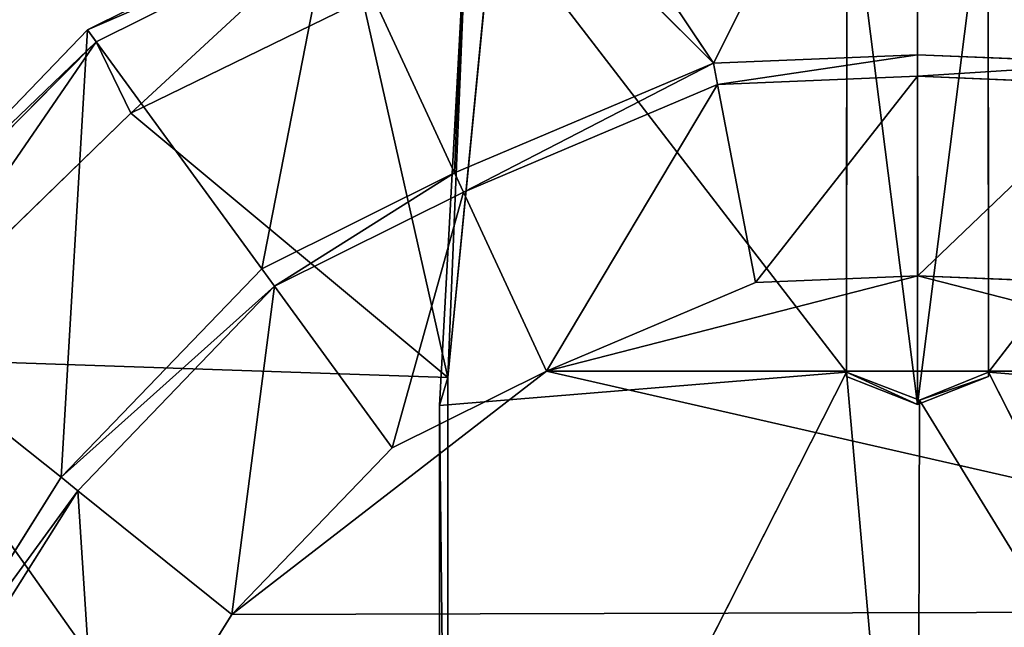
# Model space of a CAD drawing. Extents: x 0 to 22.9, y 0 to 20.5.
# Tile 129 of 233: x 14.269 to 14.843, y 2.323 to 2.677. Entities that reach past the tile are written whole.
import ezdxf

# ---------------------------------------------------------------- set-up
doc = ezdxf.new("R2010")
doc.units = 0
doc.header["$MEASUREMENT"] = 0
doc.layers.get('0').update_dxf_attribs({"color": 13, "linetype": 'CONTINUOUS'})
doc.layers.add('GALVANIZED_METAL', color=252, linetype='CONTINUOUS')
doc.layers.add('STAINLESS_STEEL', color=251, linetype='CONTINUOUS')

# ---------------------------------------------------------------- blocks, each defined once
blk = doc.blocks.new('NGM5458UC_TRADECAD_DXF')
at = {"layer": 'STAINLESS_STEEL', "color": 0}
for p, q in [((14.7926, 2.8881, 2.2887), (14.7926, 2.6564, 2.2887)), ((14.7926, 2.8881, 2.2887), (14.7926, 2.6564, 2.2887)), ((14.6736, 2.6515, 2.2887), (14.5378, 2.8546, 2.2887)), ((14.6736, 2.6515, 2.2887), (14.5378, 2.8546, 2.2887)), ((14.5312, 2.7938, 2.2887), (14.6736, 2.6515, 2.2887)), ((14.5312, 2.7938, 2.2887), (14.6736, 2.6515, 2.2887)), ((14.7514, 2.7802, 3.2786), (14.7512, 2.4714, 3.2787)), ((14.7514, 2.7802, 3.2786), (14.7512, 2.4714, 3.2787)), ((14.834, 2.4714, 3.2787), (14.8338, 2.7802, 3.2786)), ((14.834, 2.4714, 3.2787), (14.8338, 2.7802, 3.2786)), ((14.7512, 2.4689, 3.2791), (14.7514, 2.7776, 3.279)), ((14.7512, 2.4689, 3.2791), (14.7514, 2.7776, 3.279)), ((14.7926, 2.4526, 3.2791), (14.7926, 2.7776, 3.279)), ((14.7926, 2.4526, 3.2791), (14.7926, 2.7776, 3.279)), ((14.8338, 2.7776, 3.279), (14.834, 2.4689, 3.2791)), ((14.8338, 2.7776, 3.279), (14.834, 2.4689, 3.2791)), ((14.5139, 2.452, 3.2789), (14.5305, 2.7579, 3.2786)), ((14.5139, 2.452, 3.2789), (14.5305, 2.7579, 3.2786)), ((14.4513, 2.7418, 2.2887), (14.3085, 2.6709, 2.2887)), ((14.4513, 2.7418, 2.2887), (14.3085, 2.6709, 2.2887)), ((14.5226, 2.5875, 2.2887), (14.4513, 2.7418, 2.2887)), ((14.5226, 2.5875, 2.2887), (14.4513, 2.7418, 2.2887)), ((14.455, 2.7342, 2.502), (14.3137, 2.6639, 2.502)), ((14.455, 2.7342, 2.502), (14.3137, 2.6639, 2.502)), ((14.5187, 2.4683, 2.5423), (14.5449, 2.7361, 2.5423)), ((14.5187, 2.4683, 2.5423), (14.5449, 2.7361, 2.5423)), ((14.4692, 2.6882, 2.5423), (14.3338, 2.6224, 2.5423)), ((14.4692, 2.6882, 2.5423), (14.3338, 2.6224, 2.5423)), ((14.3085, 2.6709, 2.2887), (14.1597, 2.5163, 2.2887)), ((14.3085, 2.6709, 2.2887), (14.1597, 2.5163, 2.2887)), ((14.3085, 2.6709, 2.2887), (14.4102, 2.5317, 2.2887)), ((14.3085, 2.6709, 2.2887), (14.4102, 2.5317, 2.2887)), ((14.3137, 2.6639, 2.502), (14.3085, 2.6709, 2.2887)), ((14.3137, 2.6639, 2.502), (14.3085, 2.6709, 2.2887)), ((14.3137, 2.6639, 2.502), (14.1619, 2.5113, 2.502)), ((14.3137, 2.6639, 2.502), (14.1619, 2.5113, 2.502)), ((14.3137, 2.6639, 2.502), (14.3338, 2.6224, 2.5423)), ((14.3137, 2.6639, 2.502), (14.3338, 2.6224, 2.5423)), ((14.7926, 2.6564, 2.2887), (14.6736, 2.6515, 2.2887)), ((14.7926, 2.6564, 2.2887), (14.6736, 2.6515, 2.2887)), ((14.9117, 2.6515, 2.2887), (14.7926, 2.6564, 2.2887)), ((14.7926, 2.6564, 2.2887), (14.7926, 2.6439, 2.1752)), ((14.7926, 2.6564, 2.2887), (14.7926, 2.6439, 2.1752)), ((14.9117, 2.6515, 2.2887), (14.7926, 2.6564, 2.2887)), ((14.6736, 2.6515, 2.2887), (14.5226, 2.5875, 2.2887)), ((14.6736, 2.6515, 2.2887), (14.5226, 2.5875, 2.2887)), ((14.6736, 2.6515, 2.2887), (14.6759, 2.639, 2.1752)), ((14.6736, 2.6515, 2.2887), (14.6759, 2.639, 2.1752)), ((14.6759, 2.639, 2.1752), (14.7926, 2.6439, 2.1752)), ((14.6759, 2.639, 2.1752), (14.7926, 2.6439, 2.1752)), ((14.6759, 2.639, 2.111), (14.7926, 2.6439, 2.111)), ((14.6759, 2.639, 2.111), (14.7926, 2.6439, 2.111)), ((14.7926, 2.6439, 2.1752), (14.9094, 2.639, 2.1752)), ((14.7926, 2.6439, 2.111), (14.7926, 2.6439, 2.1752)), ((14.7926, 2.6439, 2.1752), (14.9094, 2.639, 2.1752)), ((14.7926, 2.6439, 2.111), (14.7926, 2.6439, 2.1752)), ((14.7926, 2.6439, 2.111), (14.9094, 2.639, 2.111)), ((14.7927, 2.5276, 2.111), (14.7926, 2.6439, 2.111)), ((14.7926, 2.6439, 2.111), (14.9094, 2.639, 2.111)), ((14.7927, 2.5276, 2.111), (14.7926, 2.6439, 2.111)), ((14.6759, 2.639, 2.1752), (14.5278, 2.5763, 2.1752)), ((14.5278, 2.5763, 2.111), (14.6759, 2.639, 2.111)), ((14.6759, 2.639, 2.1752), (14.5278, 2.5763, 2.1752)), ((14.5278, 2.5763, 2.111), (14.6759, 2.639, 2.111)), ((14.6759, 2.639, 2.111), (14.6759, 2.639, 2.1752)), ((14.6759, 2.639, 2.111), (14.6759, 2.639, 2.1752)), ((14.6982, 2.5237, 2.111), (14.6759, 2.639, 2.111)), ((14.6982, 2.5237, 2.111), (14.6759, 2.639, 2.111)), ((14.3338, 2.6224, 2.5423), (14.1869, 2.4796, 2.5423)), ((14.3338, 2.6224, 2.5423), (14.1869, 2.4796, 2.5423)), ((14.3338, 2.6224, 2.5423), (14.5187, 2.4683, 2.5423)), ((14.3338, 2.6224, 2.5423), (14.5187, 2.4683, 2.5423)), ((14.5226, 2.5875, 2.2887), (14.4102, 2.5317, 2.2887)), ((14.5226, 2.5875, 2.2887), (14.4102, 2.5317, 2.2887)), ((14.5278, 2.5763, 2.1752), (14.5226, 2.5875, 2.2887)), ((14.5278, 2.5763, 2.1752), (14.5226, 2.5875, 2.2887)), ((14.4176, 2.5216, 2.1752), (14.5278, 2.5763, 2.1752)), ((14.4176, 2.5216, 2.1752), (14.5278, 2.5763, 2.1752)), ((14.4176, 2.5216, 2.111), (14.5278, 2.5763, 2.111)), ((14.4176, 2.5216, 2.111), (14.5278, 2.5763, 2.111)), ((14.5278, 2.5763, 2.1752), (14.5278, 2.5763, 2.111)), ((14.5278, 2.5763, 2.1752), (14.5278, 2.5763, 2.111)), ((14.5278, 2.5763, 2.111), (14.5762, 2.472, 2.111)), ((14.5278, 2.5763, 2.111), (14.5762, 2.472, 2.111)), ((14.4102, 2.5317, 2.2887), (14.2932, 2.4102, 2.2887)), ((14.4102, 2.5317, 2.2887), (14.2932, 2.4102, 2.2887)), ((14.4102, 2.5317, 2.2887), (14.4176, 2.5216, 2.1752)), ((14.4102, 2.5317, 2.2887), (14.4176, 2.5216, 2.1752)), ((14.7927, 2.5276, 1.9061), (14.5762, 2.472, 1.9061)), ((14.7927, 2.5276, 1.9061), (14.5762, 2.472, 1.9061)), ((14.7927, 2.5276, 2.111), (14.6982, 2.5237, 2.111)), ((14.6982, 2.5237, 1.9061), (14.7927, 2.5276, 1.9061)), ((14.7927, 2.5276, 2.111), (14.6982, 2.5237, 2.111)), ((14.6982, 2.5237, 1.9061), (14.7927, 2.5276, 1.9061)), ((14.7927, 2.5276, 1.9061), (14.7927, 2.5276, 2.111)), ((14.8872, 2.5237, 2.111), (14.7927, 2.5276, 2.111)), ((14.7927, 2.5276, 1.9061), (14.7927, 2.5276, 2.111)), ((14.7927, 2.5276, 1.9061), (14.8872, 2.5237, 1.9061)), ((14.8872, 2.5237, 2.111), (14.7927, 2.5276, 2.111)), ((14.7927, 2.5276, 1.9061), (14.8872, 2.5237, 1.9061)), ((14.4176, 2.5216, 2.1752), (14.3029, 2.4024, 2.1752)), ((14.3029, 2.4024, 2.111), (14.4176, 2.5216, 2.111)), ((14.4176, 2.5216, 2.1752), (14.3029, 2.4024, 2.1752)), ((14.3029, 2.4024, 2.111), (14.4176, 2.5216, 2.111)), ((14.4176, 2.5216, 2.111), (14.4176, 2.5216, 2.1752)), ((14.4176, 2.5216, 2.111), (14.4176, 2.5216, 2.1752)), ((14.4863, 2.4274, 2.111), (14.4176, 2.5216, 2.111)), ((14.4863, 2.4274, 2.111), (14.4176, 2.5216, 2.111)), ((14.6982, 2.5237, 2.111), (14.5762, 2.472, 2.111)), ((14.5762, 2.472, 1.9061), (14.6982, 2.5237, 1.9061)), ((14.6982, 2.5237, 2.111), (14.5762, 2.472, 2.111)), ((14.5762, 2.472, 1.9061), (14.6982, 2.5237, 1.9061)), ((14.6982, 2.5237, 1.9061), (14.6982, 2.5237, 2.111)), ((14.6982, 2.5237, 1.9061), (14.6982, 2.5237, 2.111)), ((14.2932, 2.4102, 2.2887), (14.1597, 2.5163, 2.2887)), ((14.2932, 2.4102, 2.2887), (14.1597, 2.5163, 2.2887)), ((14.1869, 2.4796, 2.5423), (14.5187, 2.4683, 2.5423)), ((14.1869, 2.4796, 2.5423), (14.5187, 2.4683, 2.5423)), ((14.3928, 2.3302, 1.9061), (14.5762, 2.472, 1.9061)), ((14.3928, 2.3302, 1.9061), (14.5762, 2.472, 1.9061)), ((14.5762, 2.472, 2.111), (14.4863, 2.4274, 2.111)), ((14.4863, 2.4274, 1.9061), (14.5762, 2.472, 1.9061)), ((14.5762, 2.472, 2.111), (14.4863, 2.4274, 2.111)), ((14.4863, 2.4274, 1.9061), (14.5762, 2.472, 1.9061)), ((14.7512, 2.4714, 3.2787), (14.5139, 2.452, 3.2789)), ((14.5139, 2.0037, 3.2786), (14.7512, 2.4714, 3.2787)), ((14.7512, 2.4714, 3.2787), (14.5139, 2.452, 3.2789)), ((14.5139, 2.0037, 3.2786), (14.7512, 2.4714, 3.2787)), ((14.5762, 2.472, 1.9061), (14.5762, 2.472, 2.111)), ((14.5762, 2.472, 1.9061), (14.5762, 2.472, 2.111)), ((14.5762, 2.472, 1.9061), (15.0092, 2.472, 1.9061)), ((14.5762, 2.472, 1.9061), (15.0092, 2.472, 1.9061)), ((14.7512, 2.4714, 3.2787), (14.7937, 2.4551, 3.2787)), ((14.7512, 2.4689, 3.2791), (14.7512, 2.4714, 3.2787)), ((14.7512, 2.4689, 3.2791), (14.7512, 2.4714, 3.2787)), ((14.7512, 2.4714, 3.2787), (14.7937, 2.4551, 3.2787)), ((14.7937, 2.4551, 3.2787), (14.834, 2.4714, 3.2787)), ((14.7937, 2.4551, 3.2787), (14.834, 2.4714, 3.2787)), ((15.0713, 2.452, 3.2789), (14.834, 2.4714, 3.2787)), ((14.834, 2.4714, 3.2787), (15.0713, 2.0037, 3.2786)), ((15.0713, 2.452, 3.2789), (14.834, 2.4714, 3.2787)), ((14.834, 2.4714, 3.2787), (15.0713, 2.0037, 3.2786)), ((14.834, 2.4689, 3.2791), (14.834, 2.4714, 3.2787)), ((14.834, 2.4689, 3.2791), (14.834, 2.4714, 3.2787)), ((14.5187, 2.4683, 2.5423), (14.5139, 2.452, 3.2789)), ((14.5187, 2.4683, 2.5423), (14.5139, 2.452, 3.2789)), ((14.5187, 2.0106, 2.5423), (14.5187, 2.4683, 2.5423)), ((14.5187, 2.0106, 2.5423), (14.5187, 2.4683, 2.5423)), ((14.7926, 2.4526, 3.2791), (14.7512, 2.4689, 3.2791)), ((14.7926, 2.4526, 3.2791), (14.7512, 2.4689, 3.2791)), ((14.834, 2.4689, 3.2791), (14.7926, 2.4526, 3.2791)), ((14.834, 2.4689, 3.2791), (14.7926, 2.4526, 3.2791)), ((14.5139, 2.452, 3.2789), (14.5139, 2.0037, 3.2786)), ((14.5139, 2.452, 3.2789), (14.5139, 2.0037, 3.2786)), ((14.7937, 2.4551, 3.2787), (14.7926, 2.0037, 3.2785)), ((14.7937, 2.4551, 3.2787), (14.7926, 2.0037, 3.2785)), ((14.7937, 2.4551, 3.2787), (14.7926, 2.4526, 3.2791)), ((14.7937, 2.4551, 3.2787), (14.7926, 2.4526, 3.2791)), ((14.4863, 2.4274, 2.111), (14.3928, 2.3302, 2.111)), ((14.3928, 2.3302, 1.9061), (14.4863, 2.4274, 1.9061)), ((14.4863, 2.4274, 2.111), (14.3928, 2.3302, 2.111)), ((14.3928, 2.3302, 1.9061), (14.4863, 2.4274, 1.9061)), ((14.4863, 2.4274, 1.9061), (14.4863, 2.4274, 2.111)), ((14.4863, 2.4274, 1.9061), (14.4863, 2.4274, 2.111)), ((14.2932, 2.4102, 2.2887), (14.197, 2.2574, 2.2887)), ((14.2932, 2.4102, 2.2887), (14.197, 2.2574, 2.2887)), ((14.3029, 2.4024, 2.1752), (14.2932, 2.4102, 2.2887)), ((14.3029, 2.4024, 2.1752), (14.2932, 2.4102, 2.2887)), ((14.3029, 2.4024, 2.1752), (14.2085, 2.2526, 2.1752)), ((14.2085, 2.2526, 2.111), (14.3029, 2.4024, 2.111)), ((14.3029, 2.4024, 2.1752), (14.2085, 2.2526, 2.1752)), ((14.2085, 2.2526, 2.111), (14.3029, 2.4024, 2.111)), ((14.3029, 2.4024, 2.111), (14.3029, 2.4024, 2.1752)), ((14.3029, 2.4024, 2.111), (14.3029, 2.4024, 2.1752)), ((14.3029, 2.4024, 2.111), (14.3928, 2.3302, 2.111)), ((14.3029, 2.4024, 2.111), (14.3928, 2.3302, 2.111)), ((15.189, 2.3323, 1.9061), (14.3928, 2.3302, 1.9061)), ((15.189, 2.3323, 1.9061), (14.3928, 2.3302, 1.9061)), ((14.3928, 2.3302, 2.111), (14.3155, 2.2074, 2.111)), ((14.3155, 2.2074, 1.9061), (14.3928, 2.3302, 1.9061)), ((14.3928, 2.3302, 2.111), (14.3155, 2.2074, 2.111)), ((14.3155, 2.2074, 1.9061), (14.3928, 2.3302, 1.9061)), ((14.3928, 2.3302, 1.9061), (14.3928, 2.3302, 2.111)), ((14.3928, 2.3302, 1.9061), (14.3928, 2.3302, 2.111))]:
    blk.add_line(p, q, dxfattribs=at)
at = {"layer": 'GALVANIZED_METAL', "color": 0}
mesh = blk.add_polyface(dxfattribs=at)
corners = [(22.2899, 0.579), (0.6671, 18.884), (0.6671, 0.9145), (22.2899, 18.884)]
mesh.append_faces([[corners[k] for k in face] for face in [(0, 1, 2), (1, 0, 3)]], dxfattribs={"vtx0": -1, "color": 0})
at = {"layer": 'STAINLESS_STEEL', "color": 0}
mesh = blk.add_polyface(dxfattribs=at)
corners = [(0.5938, 3.4716, 1.9807), (22.8256, 0.0815, 1.9807), (0.0798, 0.0797, 1.9807), (22.5087, 3.4716, 1.9807)]
mesh.append_faces([[corners[k] for k in face] for face in [(0, 1, 2), (1, 0, 3)]], dxfattribs={"vtx0": -1, "color": 0})
mesh = blk.add_polyface(dxfattribs=at)
corners = [(14.6736, 2.6515, 2.2887), (14.7926, 2.8881, 2.2887), (14.5378, 2.8546, 2.2887), (14.7926, 2.6564, 2.2887)]
mesh.append_faces([[corners[k] for k in face] for face in [(0, 1, 2), (1, 0, 3)]], dxfattribs={"vtx0": -1, "color": 0})
mesh = blk.add_polyface(dxfattribs=at)
corners = [(14.9117, 2.6515, 2.2887), (14.7926, 2.8881, 2.2887), (14.7926, 2.6564, 2.2887), (15.0474, 2.8546, 2.2887)]
mesh.append_faces([[corners[k] for k in face] for face in [(0, 1, 2), (1, 0, 3)]], dxfattribs={"vtx0": -1, "color": 0})
mesh = blk.add_polyface(dxfattribs=at)
corners = [(14.6736, 2.6515, 2.2887), (14.5378, 2.8546, 2.2887), (14.5312, 2.7938, 2.2887)]
mesh.append_faces([[corners[k] for k in face] for face in [(0, 1, 2)]], dxfattribs={"color": 0})
mesh = blk.add_polyface(dxfattribs=at)
corners = [(14.5226, 2.5875, 2.2887), (14.5312, 2.7938, 2.2887), (14.4513, 2.7418, 2.2887), (14.6736, 2.6515, 2.2887)]
mesh.append_faces([[corners[k] for k in face] for face in [(0, 1, 2), (1, 0, 3)]], dxfattribs={"vtx0": -1, "color": 0})
mesh = blk.add_polyface(dxfattribs=at)
corners = [(14.5305, 2.7579, 3.2786), (14.7512, 2.4714, 3.2787), (14.5139, 2.452, 3.2789), (14.7514, 2.7802, 3.2786)]
mesh.append_faces([[corners[k] for k in face] for face in [(0, 1, 2), (1, 0, 3)]], dxfattribs={"vtx0": -1, "color": 0})
mesh = blk.add_polyface(dxfattribs=at)
corners = [(14.7512, 2.4714, 3.2787), (14.7514, 2.7776, 3.279), (14.7512, 2.4689, 3.2791), (14.7514, 2.7802, 3.2786)]
mesh.append_faces([[corners[k] for k in face] for face in [(0, 1, 2), (1, 0, 3)]], dxfattribs={"vtx0": -1, "color": 0})
mesh = blk.add_polyface(dxfattribs=at)
corners = [(15.0547, 2.7579, 3.2786), (14.834, 2.4714, 3.2787), (14.8338, 2.7802, 3.2786), (15.0713, 2.452, 3.2789)]
mesh.append_faces([[corners[k] for k in face] for face in [(0, 1, 2), (1, 0, 3)]], dxfattribs={"vtx0": -1, "color": 0})
mesh = blk.add_polyface(dxfattribs=at)
corners = [(14.8338, 2.7776, 3.279), (14.834, 2.4714, 3.2787), (14.834, 2.4689, 3.2791), (14.8338, 2.7802, 3.2786)]
mesh.append_faces([[corners[k] for k in face] for face in [(0, 1, 2), (1, 0, 3)]], dxfattribs={"vtx0": -1, "color": 0})
mesh = blk.add_polyface(dxfattribs=at)
corners = [(14.7514, 2.7776, 3.279), (14.7926, 2.4526, 3.2791), (14.7512, 2.4689, 3.2791), (14.7926, 2.7776, 3.279)]
mesh.append_faces([[corners[k] for k in face] for face in [(0, 1, 2), (1, 0, 3)]], dxfattribs={"vtx0": -1, "color": 0})
mesh = blk.add_polyface(dxfattribs=at)
corners = [(14.8338, 2.7776, 3.279), (14.7926, 2.4526, 3.2791), (14.7926, 2.7776, 3.279), (14.834, 2.4689, 3.2791)]
mesh.append_faces([[corners[k] for k in face] for face in [(0, 1, 2), (1, 0, 3)]], dxfattribs={"vtx0": -1, "color": 0})
mesh = blk.add_polyface(dxfattribs=at)
corners = [(14.5305, 2.7579, 3.2786), (14.5139, 2.452, 3.2789), (14.5187, 2.4683, 2.5423)]
mesh.append_faces([[corners[k] for k in face] for face in [(0, 1, 2)]], dxfattribs={"color": 0})
mesh = blk.add_polyface(dxfattribs=at)
corners = [(14.5305, 2.7579, 3.2786), (14.5187, 2.4683, 2.5423), (14.5449, 2.7361, 2.5423)]
mesh.append_faces([[corners[k] for k in face] for face in [(0, 1, 2)]], dxfattribs={"color": 0})
mesh = blk.add_polyface(dxfattribs=at)
corners = [(14.4102, 2.5317, 2.2887), (14.4513, 2.7418, 2.2887), (14.3085, 2.6709, 2.2887), (14.5226, 2.5875, 2.2887)]
mesh.append_faces([[corners[k] for k in face] for face in [(0, 1, 2), (1, 0, 3)]], dxfattribs={"vtx0": -1, "color": 0})
mesh = blk.add_polyface(dxfattribs=at)
corners = [(14.455, 2.7342, 2.502), (14.3085, 2.6709, 2.2887), (14.4513, 2.7418, 2.2887), (14.3137, 2.6639, 2.502)]
mesh.append_faces([[corners[k] for k in face] for face in [(0, 1, 2), (1, 0, 3)]], dxfattribs={"vtx0": -1, "color": 0})
mesh = blk.add_polyface(dxfattribs=at)
corners = [(14.455, 2.7342, 2.502), (14.3338, 2.6224, 2.5423), (14.3137, 2.6639, 2.502), (14.4692, 2.6882, 2.5423)]
mesh.append_faces([[corners[k] for k in face] for face in [(0, 1, 2), (1, 0, 3)]], dxfattribs={"vtx0": -1, "color": 0})
mesh = blk.add_polyface(dxfattribs=at)
corners = [(14.4692, 2.6882, 2.5423), (14.5187, 2.4683, 2.5423), (14.3338, 2.6224, 2.5423), (14.5449, 2.7361, 2.5423)]
mesh.append_faces([[corners[k] for k in face] for face in [(0, 1, 2), (1, 0, 3)]], dxfattribs={"vtx0": -1, "color": 0})
mesh = blk.add_polyface(dxfattribs=at)
corners = [(14.2932, 2.4102, 2.2887), (14.3085, 2.6709, 2.2887), (14.1597, 2.5163, 2.2887), (14.4102, 2.5317, 2.2887)]
mesh.append_faces([[corners[k] for k in face] for face in [(0, 1, 2), (1, 0, 3)]], dxfattribs={"vtx0": -1, "color": 0})
mesh = blk.add_polyface(dxfattribs=at)
corners = [(14.1597, 2.5163, 2.2887), (14.3137, 2.6639, 2.502), (14.1619, 2.5113, 2.502), (14.3085, 2.6709, 2.2887)]
mesh.append_faces([[corners[k] for k in face] for face in [(0, 1, 2), (1, 0, 3)]], dxfattribs={"vtx0": -1, "color": 0})
mesh = blk.add_polyface(dxfattribs=at)
corners = [(14.3137, 2.6639, 2.502), (14.1869, 2.4796, 2.5423), (14.1619, 2.5113, 2.502), (14.3338, 2.6224, 2.5423)]
mesh.append_faces([[corners[k] for k in face] for face in [(0, 1, 2), (1, 0, 3)]], dxfattribs={"vtx0": -1, "color": 0})
mesh = blk.add_polyface(dxfattribs=at)
corners = [(14.7926, 2.6564, 2.2887), (14.6759, 2.639, 2.1752), (14.7926, 2.6439, 2.1752), (14.6736, 2.6515, 2.2887)]
mesh.append_faces([[corners[k] for k in face] for face in [(0, 1, 2), (1, 0, 3)]], dxfattribs={"vtx0": -1, "color": 0})
mesh = blk.add_polyface(dxfattribs=at)
corners = [(14.9117, 2.6515, 2.2887), (14.7926, 2.6439, 2.1752), (14.9094, 2.639, 2.1752), (14.7926, 2.6564, 2.2887)]
mesh.append_faces([[corners[k] for k in face] for face in [(0, 1, 2), (1, 0, 3)]], dxfattribs={"vtx0": -1, "color": 0})
mesh = blk.add_polyface(dxfattribs=at)
corners = [(14.6736, 2.6515, 2.2887), (14.5278, 2.5763, 2.1752), (14.6759, 2.639, 2.1752), (14.5226, 2.5875, 2.2887)]
mesh.append_faces([[corners[k] for k in face] for face in [(0, 1, 2), (1, 0, 3)]], dxfattribs={"vtx0": -1, "color": 0})
mesh = blk.add_polyface(dxfattribs=at)
corners = [(14.7926, 2.6439, 2.1752), (14.6759, 2.639, 2.111), (14.7926, 2.6439, 2.111), (14.6759, 2.639, 2.1752)]
mesh.append_faces([[corners[k] for k in face] for face in [(0, 1, 2), (1, 0, 3)]], dxfattribs={"vtx0": -1, "color": 0})
mesh = blk.add_polyface(dxfattribs=at)
corners = [(14.6982, 2.5237, 2.111), (14.7926, 2.6439, 2.111), (14.6759, 2.639, 2.111), (14.7927, 2.5276, 2.111)]
mesh.append_faces([[corners[k] for k in face] for face in [(0, 1, 2), (1, 0, 3)]], dxfattribs={"vtx0": -1, "color": 0})
mesh = blk.add_polyface(dxfattribs=at)
corners = [(14.9094, 2.639, 2.1752), (14.7926, 2.6439, 2.111), (14.9094, 2.639, 2.111), (14.7926, 2.6439, 2.1752)]
mesh.append_faces([[corners[k] for k in face] for face in [(0, 1, 2), (1, 0, 3)]], dxfattribs={"vtx0": -1, "color": 0})
mesh = blk.add_polyface(dxfattribs=at)
corners = [(14.7927, 2.5276, 2.111), (14.9094, 2.639, 2.111), (14.7926, 2.6439, 2.111), (14.8872, 2.5237, 2.111)]
mesh.append_faces([[corners[k] for k in face] for face in [(0, 1, 2), (1, 0, 3)]], dxfattribs={"vtx0": -1, "color": 0})
mesh = blk.add_polyface(dxfattribs=at)
corners = [(14.6759, 2.639, 2.1752), (14.5278, 2.5763, 2.111), (14.6759, 2.639, 2.111), (14.5278, 2.5763, 2.1752)]
mesh.append_faces([[corners[k] for k in face] for face in [(0, 1, 2), (1, 0, 3)]], dxfattribs={"vtx0": -1, "color": 0})
mesh = blk.add_polyface(dxfattribs=at)
corners = [(14.5762, 2.472, 2.111), (14.6759, 2.639, 2.111), (14.5278, 2.5763, 2.111), (14.6982, 2.5237, 2.111)]
mesh.append_faces([[corners[k] for k in face] for face in [(0, 1, 2), (1, 0, 3)]], dxfattribs={"vtx0": -1, "color": 0})
mesh = blk.add_polyface(dxfattribs=at)
corners = [(14.5187, 2.4683, 2.5423), (14.1869, 2.4796, 2.5423), (14.3338, 2.6224, 2.5423)]
mesh.append_faces([[corners[k] for k in face] for face in [(0, 1, 2)]], dxfattribs={"color": 0})
mesh = blk.add_polyface(dxfattribs=at)
corners = [(14.5226, 2.5875, 2.2887), (14.4176, 2.5216, 2.1752), (14.5278, 2.5763, 2.1752), (14.4102, 2.5317, 2.2887)]
mesh.append_faces([[corners[k] for k in face] for face in [(0, 1, 2), (1, 0, 3)]], dxfattribs={"vtx0": -1, "color": 0})
mesh = blk.add_polyface(dxfattribs=at)
corners = [(14.5278, 2.5763, 2.1752), (14.4176, 2.5216, 2.111), (14.5278, 2.5763, 2.111), (14.4176, 2.5216, 2.1752)]
mesh.append_faces([[corners[k] for k in face] for face in [(0, 1, 2), (1, 0, 3)]], dxfattribs={"vtx0": -1, "color": 0})
mesh = blk.add_polyface(dxfattribs=at)
corners = [(14.4863, 2.4274, 2.111), (14.5278, 2.5763, 2.111), (14.4176, 2.5216, 2.111), (14.5762, 2.472, 2.111)]
mesh.append_faces([[corners[k] for k in face] for face in [(0, 1, 2), (1, 0, 3)]], dxfattribs={"vtx0": -1, "color": 0})
mesh = blk.add_polyface(dxfattribs=at)
corners = [(14.4176, 2.5216, 2.1752), (14.2932, 2.4102, 2.2887), (14.3029, 2.4024, 2.1752), (14.4102, 2.5317, 2.2887)]
mesh.append_faces([[corners[k] for k in face] for face in [(0, 1, 2), (1, 0, 3)]], dxfattribs={"vtx0": -1, "color": 0})
mesh = blk.add_polyface(dxfattribs=at)
corners = [(15.0092, 2.472, 1.9061), (14.7927, 2.5276, 1.9061), (14.5762, 2.472, 1.9061), (14.8872, 2.5237, 1.9061)]
mesh.append_faces([[corners[k] for k in face] for face in [(0, 1, 2), (1, 0, 3)]], dxfattribs={"vtx0": -1, "color": 0})
mesh = blk.add_polyface(dxfattribs=at)
corners = [(14.7927, 2.5276, 1.9061), (14.6982, 2.5237, 1.9061), (14.5762, 2.472, 1.9061)]
mesh.append_faces([[corners[k] for k in face] for face in [(0, 1, 2)]], dxfattribs={"color": 0})
mesh = blk.add_polyface(dxfattribs=at)
corners = [(14.7927, 2.5276, 2.111), (14.6982, 2.5237, 1.9061), (14.7927, 2.5276, 1.9061), (14.6982, 2.5237, 2.111)]
mesh.append_faces([[corners[k] for k in face] for face in [(0, 1, 2), (1, 0, 3)]], dxfattribs={"vtx0": -1, "color": 0})
mesh = blk.add_polyface(dxfattribs=at)
corners = [(14.8872, 2.5237, 2.111), (14.7927, 2.5276, 1.9061), (14.8872, 2.5237, 1.9061), (14.7927, 2.5276, 2.111)]
mesh.append_faces([[corners[k] for k in face] for face in [(0, 1, 2), (1, 0, 3)]], dxfattribs={"vtx0": -1, "color": 0})
mesh = blk.add_polyface(dxfattribs=at)
corners = [(14.4176, 2.5216, 2.111), (14.3029, 2.4024, 2.1752), (14.3029, 2.4024, 2.111), (14.4176, 2.5216, 2.1752)]
mesh.append_faces([[corners[k] for k in face] for face in [(0, 1, 2), (1, 0, 3)]], dxfattribs={"vtx0": -1, "color": 0})
mesh = blk.add_polyface(dxfattribs=at)
corners = [(14.3928, 2.3302, 2.111), (14.4176, 2.5216, 2.111), (14.3029, 2.4024, 2.111), (14.4863, 2.4274, 2.111)]
mesh.append_faces([[corners[k] for k in face] for face in [(0, 1, 2), (1, 0, 3)]], dxfattribs={"vtx0": -1, "color": 0})
mesh = blk.add_polyface(dxfattribs=at)
corners = [(14.6982, 2.5237, 2.111), (14.5762, 2.472, 1.9061), (14.6982, 2.5237, 1.9061), (14.5762, 2.472, 2.111)]
mesh.append_faces([[corners[k] for k in face] for face in [(0, 1, 2), (1, 0, 3)]], dxfattribs={"vtx0": -1, "color": 0})
mesh = blk.add_polyface(dxfattribs=at)
corners = [(14.197, 2.2574, 2.2887), (14.1597, 2.5163, 2.2887), (14.0388, 2.3244, 2.2887), (14.2932, 2.4102, 2.2887)]
mesh.append_faces([[corners[k] for k in face] for face in [(0, 1, 2), (1, 0, 3)]], dxfattribs={"vtx0": -1, "color": 0})
mesh = blk.add_polyface(dxfattribs=at)
corners = [(14.1869, 2.4796, 2.5423), (14.5187, 2.0106, 2.5423), (14.0679, 2.3154, 2.5423), (14.5187, 2.4683, 2.5423)]
mesh.append_faces([[corners[k] for k in face] for face in [(0, 1, 2), (1, 0, 3)]], dxfattribs={"vtx0": -1, "color": 0})
mesh = blk.add_polyface(dxfattribs=at)
corners = [(14.5762, 2.472, 1.9061), (14.4863, 2.4274, 1.9061), (14.3928, 2.3302, 1.9061)]
mesh.append_faces([[corners[k] for k in face] for face in [(0, 1, 2)]], dxfattribs={"color": 0})
mesh = blk.add_polyface(dxfattribs=at)
corners = [(15.189, 2.3323, 1.9061), (14.5762, 2.472, 1.9061), (14.3928, 2.3302, 1.9061), (15.0092, 2.472, 1.9061)]
mesh.append_faces([[corners[k] for k in face] for face in [(0, 1, 2), (1, 0, 3)]], dxfattribs={"vtx0": -1, "color": 0})
mesh = blk.add_polyface(dxfattribs=at)
corners = [(14.5762, 2.472, 2.111), (14.4863, 2.4274, 1.9061), (14.5762, 2.472, 1.9061), (14.4863, 2.4274, 2.111)]
mesh.append_faces([[corners[k] for k in face] for face in [(0, 1, 2), (1, 0, 3)]], dxfattribs={"vtx0": -1, "color": 0})
mesh = blk.add_polyface(dxfattribs=at)
corners = [(14.7512, 2.4714, 3.2787), (14.7926, 2.0037, 3.2785), (14.5139, 2.0037, 3.2786), (14.7937, 2.4551, 3.2787)]
mesh.append_faces([[corners[k] for k in face] for face in [(0, 1, 2), (1, 0, 3)]], dxfattribs={"vtx0": -1, "color": 0})
mesh = blk.add_polyface(dxfattribs=at)
corners = [(14.7512, 2.4714, 3.2787), (14.5139, 2.0037, 3.2786), (14.5139, 2.452, 3.2789)]
mesh.append_faces([[corners[k] for k in face] for face in [(0, 1, 2)]], dxfattribs={"color": 0})
mesh = blk.add_polyface(dxfattribs=at)
corners = [(14.7926, 2.4526, 3.2791), (14.7512, 2.4714, 3.2787), (14.7512, 2.4689, 3.2791), (14.7937, 2.4551, 3.2787)]
mesh.append_faces([[corners[k] for k in face] for face in [(0, 1, 2), (1, 0, 3)]], dxfattribs={"vtx0": -1, "color": 0})
mesh = blk.add_polyface(dxfattribs=at)
corners = [(14.7937, 2.4551, 3.2787), (15.0713, 2.0037, 3.2786), (14.7926, 2.0037, 3.2785), (14.834, 2.4714, 3.2787)]
mesh.append_faces([[corners[k] for k in face] for face in [(0, 1, 2), (1, 0, 3)]], dxfattribs={"vtx0": -1, "color": 0})
mesh = blk.add_polyface(dxfattribs=at)
corners = [(14.834, 2.4689, 3.2791), (14.7937, 2.4551, 3.2787), (14.7926, 2.4526, 3.2791), (14.834, 2.4714, 3.2787)]
mesh.append_faces([[corners[k] for k in face] for face in [(0, 1, 2), (1, 0, 3)]], dxfattribs={"vtx0": -1, "color": 0})
mesh = blk.add_polyface(dxfattribs=at)
corners = [(15.0713, 2.0037, 3.2786), (14.834, 2.4714, 3.2787), (15.0713, 2.452, 3.2789)]
mesh.append_faces([[corners[k] for k in face] for face in [(0, 1, 2)]], dxfattribs={"color": 0})
mesh = blk.add_polyface(dxfattribs=at)
corners = [(14.5187, 2.0106, 2.5423), (14.5139, 2.452, 3.2789), (14.5139, 2.0037, 3.2786), (14.5187, 2.4683, 2.5423)]
mesh.append_faces([[corners[k] for k in face] for face in [(0, 1, 2), (1, 0, 3)]], dxfattribs={"vtx0": -1, "color": 0})
mesh = blk.add_polyface(dxfattribs=at)
corners = [(14.4863, 2.4274, 1.9061), (14.3928, 2.3302, 2.111), (14.3928, 2.3302, 1.9061), (14.4863, 2.4274, 2.111)]
mesh.append_faces([[corners[k] for k in face] for face in [(0, 1, 2), (1, 0, 3)]], dxfattribs={"vtx0": -1, "color": 0})
mesh = blk.add_polyface(dxfattribs=at)
corners = [(14.3029, 2.4024, 2.1752), (14.197, 2.2574, 2.2887), (14.2085, 2.2526, 2.1752), (14.2932, 2.4102, 2.2887)]
mesh.append_faces([[corners[k] for k in face] for face in [(0, 1, 2), (1, 0, 3)]], dxfattribs={"vtx0": -1, "color": 0})
mesh = blk.add_polyface(dxfattribs=at)
corners = [(14.3029, 2.4024, 2.111), (14.2085, 2.2526, 2.1752), (14.2085, 2.2526, 2.111), (14.3029, 2.4024, 2.1752)]
mesh.append_faces([[corners[k] for k in face] for face in [(0, 1, 2), (1, 0, 3)]], dxfattribs={"vtx0": -1, "color": 0})
mesh = blk.add_polyface(dxfattribs=at)
corners = [(14.3155, 2.2074, 2.111), (14.3029, 2.4024, 2.111), (14.2085, 2.2526, 2.111), (14.3928, 2.3302, 2.111)]
mesh.append_faces([[corners[k] for k in face] for face in [(0, 1, 2), (1, 0, 3)]], dxfattribs={"vtx0": -1, "color": 0})
mesh = blk.add_polyface(dxfattribs=at)
corners = [(15.189, 2.3323, 1.9061), (14.3155, 2.2074, 1.9061), (14.2756, 2.0442, 1.9061), (14.3928, 2.3302, 1.9061)]
mesh.append_faces([[corners[k] for k in face] for face in [(0, 1, 2), (1, 0, 3)]], dxfattribs={"vtx0": -1, "color": 0})
mesh = blk.add_polyface(dxfattribs=at)
corners = [(15.189, 2.3323, 1.9061), (14.2756, 2.0442, 1.9061), (14.2867, 1.8927, 1.9061)]
mesh.append_faces([[corners[k] for k in face] for face in [(0, 1, 2)]], dxfattribs={"color": 0})
mesh = blk.add_polyface(dxfattribs=at)
corners = [(14.3332, 1.7534, 1.9061), (15.189, 2.3323, 1.9061), (14.2867, 1.8927, 1.9061), (15.2707, 2.2068, 1.9061)]
mesh.append_faces([[corners[k] for k in face] for face in [(0, 1, 2), (1, 0, 3)]], dxfattribs={"vtx0": -1, "color": 0})
mesh = blk.add_polyface(dxfattribs=at)
corners = [(14.3928, 2.3302, 1.9061), (14.3155, 2.2074, 2.111), (14.3155, 2.2074, 1.9061), (14.3928, 2.3302, 2.111)]
mesh.append_faces([[corners[k] for k in face] for face in [(0, 1, 2), (1, 0, 3)]], dxfattribs={"vtx0": -1, "color": 0})

msp = doc.modelspace()

# ---------------------------------------------------------------- block references
at = {"color": 0}
msp.add_blockref('NGM5458UC_TRADECAD_DXF', (0, 0), dxfattribs=at)

doc.saveas('drawing.dxf')
